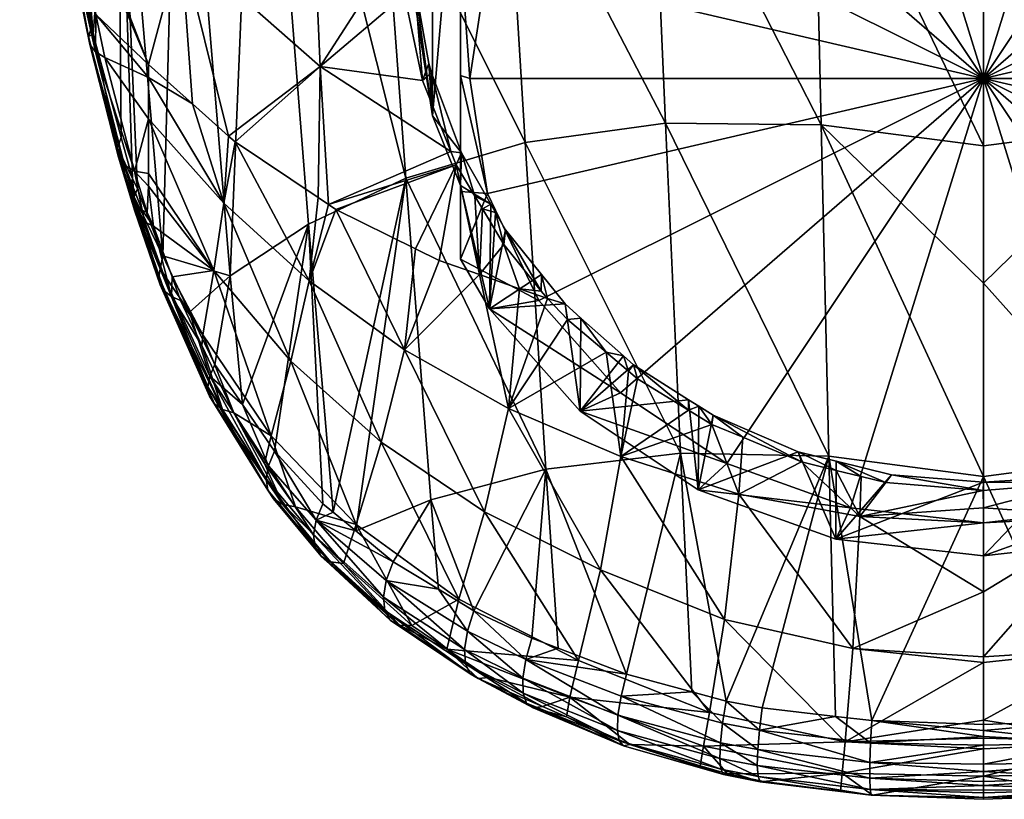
# Model space of a CAD drawing. Extents: x -0.027 to 0.037, y -0.112 to 0.028.
# Tile 1 of 21: x -0.02 to 0, y -0.112 to -0.095. Entities that reach past the tile are written whole.
import ezdxf

# ---------------------------------------------------------------- set-up
doc = ezdxf.new("R2010")
doc.units = 0
doc.layers.add('mesh', color=7, linetype='CONTINUOUS')

msp = doc.modelspace()

# ---------------------------------------------------------------- meshes
at = {"layer": 'mesh'}
mesh = msp.add_polyface(dxfattribs=at)
corners = [(-0.00565, -0.084999, 0.089741), (-0.006054, -0.087145, 0.086471), (-0.00316, -0.086107, 0.085872), (-0.006037, -0.085193, 0.089906), (-0.006248, -0.085297, 0.089996), (-0.00854, -0.088797, 0.087425), (-0.007413, -0.085878, 0.090492), (-0.010447, -0.090949, 0.088668), (-0.010276, -0.088441, 0.092548), (-0.010414, -0.088642, 0.092699), (-0.010062, -0.088126, 0.092314), (-0.009349, -0.087407, 0.091743), (-0.008854, -0.086909, 0.091348), (-0.00852, -0.08667, 0.09115), (-0.011005, -0.08951, 0.093347), (-0.011054, -0.090438, 0.091961), (-0.007691, -0.089878, 0.087249), (-0.005454, -0.088391, 0.086391), (-0.00285, -0.087457, 0.085852), (-0.000054, -0.085753, 0.085668), (-0.000054, -0.087138, 0.085668), (-0.000054, -0.096491, 0.091068), (-0.011102, -0.086122, 0.092074), (-0.00945, -0.087109, 0.091669), (-0.009349, -0.087003, 0.091584), (-0.010395, -0.088102, 0.092461), (-0.010569, -0.08837, 0.092662), (-0.011142, -0.081879, 0.090699), (-0.009236, -0.086884, 0.091489), (-0.007325, -0.083508, 0.119528), (-0.007044, -0.090477, 0.119042), (-0.010505, -0.084069, 0.118213), (-0.003627, -0.090471, 0.119718), (-0.003773, -0.083455, 0.120265), (-0.000054, -0.087428, 0.120196), (-0.010113, -0.090956, 0.117816), (-0.007597, -0.085695, 0.090493), (-0.007733, -0.085766, 0.090553), (-0.011053, -0.089118, 0.093221)]
mesh.append_faces([[corners[k] for k in face] for face in [(0, 1, 2, 2), (3, 1, 0, 0), (4, 1, 3, 3), (4, 5, 1, 1), (6, 5, 4, 4), (7, 8, 9, 9), (7, 10, 8, 8), (7, 11, 10, 10), (7, 12, 11, 11), (5, 12, 7, 7), (5, 13, 12, 12), (6, 13, 5, 5), (14, 15, 9, 9), (16, 1, 5, 5), (17, 1, 16, 16), (17, 2, 1, 1), (18, 2, 17, 17), (18, 19, 2, 2), (20, 19, 18, 18), (21, 18, 17, 17), (21, 20, 18, 18), (22, 23, 24, 24), (22, 25, 23, 23), (22, 26, 25, 25), (27, 24, 28, 28), (29, 30, 31, 31), (29, 32, 30, 30), (33, 34, 32, 32), (35, 31, 30, 30), (36, 6, 4, 4), (37, 6, 36, 36), (37, 13, 6, 6), (28, 13, 37, 37), (28, 12, 13, 13), (24, 12, 28, 28), (24, 11, 12, 12), (23, 11, 24, 24), (25, 11, 23, 23), (25, 10, 11, 11), (26, 10, 25, 25), (26, 8, 10, 10), (26, 9, 8, 8), (38, 9, 26, 26), (38, 14, 9, 9)]])
mesh = msp.add_polyface(dxfattribs=at)
corners = [(0.010338, -0.090949, 0.088668), (0.010191, -0.088446, 0.092555), (0.010126, -0.088341, 0.092478), (0.010312, -0.088638, 0.092697), (0.010946, -0.090438, 0.091961), (0.011079, -0.08986, 0.093597), (0.008431, -0.088797, 0.087425), (0.008403, -0.086677, 0.091154), (0.007508, -0.086004, 0.090598), (0.008961, -0.087097, 0.0915), (0.009248, -0.087403, 0.091741), (0.006149, -0.085284, 0.089985), (0.005946, -0.087145, 0.086471), (0.004062, -0.084495, 0.089303), (0.003051, -0.086107, 0.085872), (0.000147, -0.083936, 0.088818), (-0.000054, -0.085753, 0.085668), (-0.000054, -0.087138, 0.085668), (0.002741, -0.087457, 0.085852), (0.005346, -0.088391, 0.086391), (0.007582, -0.089878, 0.087249), (-0.000054, -0.096491, 0.091068), (0.011033, -0.081879, 0.090699), (0.007601, -0.085752, 0.090541), (0.009117, -0.086876, 0.091482), (0.010993, -0.086122, 0.092074), (0.010269, -0.088082, 0.092445), (0.010461, -0.088377, 0.092666), (0.010005, -0.090956, 0.117816), (0.007217, -0.083508, 0.119528), (0.010396, -0.084069, 0.118213), (0.006935, -0.090477, 0.119042), (0.003518, -0.090471, 0.119718), (0.003664, -0.083455, 0.120265), (-0.000054, -0.087428, 0.120196), (-0.000054, -0.083889, 0.12036), (0.007488, -0.085694, 0.090491), (0.006149, -0.085002, 0.089893), (0.005943, -0.085175, 0.089892), (0.009341, -0.08711, 0.091669)]
mesh.append_faces([[corners[k] for k in face] for face in [(0, 1, 2, 2), (0, 3, 1, 1), (4, 3, 0, 0), (4, 5, 3, 3), (6, 7, 8, 8), (6, 9, 7, 7), (0, 9, 6, 6), (0, 10, 9, 9), (2, 10, 0, 0), (11, 6, 8, 8), (11, 12, 6, 6), (12, 13, 14, 14), (15, 16, 14, 14), (17, 14, 16, 16), (18, 14, 17, 17), (18, 12, 14, 14), (19, 12, 18, 18), (19, 6, 12, 12), (20, 6, 19, 19), (20, 0, 6, 6), (21, 19, 18, 18), (22, 23, 24, 24), (25, 26, 27, 27), (28, 29, 30, 30), (31, 29, 28, 28), (32, 33, 31, 31), (34, 35, 32, 32), (27, 1, 3, 3), (26, 1, 27, 27), (26, 2, 1, 1), (24, 9, 10, 10), (24, 7, 9, 9), (23, 7, 24, 24), (23, 8, 7, 7), (36, 8, 23, 23), (36, 37, 8, 8), (38, 12, 11, 11), (12, 38, 13, 13), (22, 24, 39, 39), (39, 26, 25, 25), (39, 2, 26, 26), (39, 10, 2, 2), (39, 24, 10, 10)]])
mesh = msp.add_polyface(dxfattribs=at)
corners = [(-0.018875, -0.095607, 0.106128), (-0.018777, -0.09556, 0.106577), (-0.018266, -0.097953, 0.107318), (-0.018731, -0.09593, 0.105362), (-0.019368, -0.09202, 0.103277), (-0.019544, -0.091916, 0.103608), (-0.018721, -0.095151, 0.10462), (-0.018535, -0.096051, 0.105006), (-0.018815, -0.095418, 0.106503), (-0.019458, -0.091452, 0.103069), (-0.019627, -0.090374, 0.102674), (-0.01965, -0.091792, 0.10396), (-0.018846, -0.09578, 0.105741), (-0.018121, -0.098315, 0.106503), (-0.018243, -0.098149, 0.106908), (-0.019683, -0.091652, 0.104321), (-0.017618, -0.09647, 0.103817), (-0.016693, -0.097024, 0.10294), (-0.017618, -0.096198, 0.103566), (-0.019515, -0.090562, 0.102525), (-0.016934, -0.093659, 0.100643), (-0.015931, -0.097705, 0.102425), (-0.017619, -0.097346, 0.104625), (-0.017907, -0.098442, 0.106123), (-0.014005, -0.096244, 0.09915), (-0.014178, -0.092241, 0.096837), (-0.017127, -0.089536, 0.0984), (-0.018264, -0.089053, 0.109212), (-0.01819, -0.097738, 0.107711), (-0.015303, -0.086257, 0.114242), (-0.015895, -0.100649, 0.111493), (-0.01698, -0.087619, 0.111824), (-0.014253, -0.099558, 0.113674), (-0.019203, -0.090518, 0.106447), (-0.019641, -0.0915, 0.104676), (-0.020325, -0.087543, 0.102748), (-0.017316, -0.100224, 0.10916), (-0.017949, -0.0986, 0.108114), (-0.017846, -0.098815, 0.108313)]
mesh.append_faces([[corners[k] for k in face] for face in [(0, 1, 2, 2), (3, 4, 5, 5), (3, 6, 4, 4), (7, 6, 3, 3), (0, 8, 1, 1), (5, 9, 10, 10), (4, 9, 5, 5), (11, 3, 5, 5), (12, 3, 11, 11), (12, 13, 3, 3), (14, 13, 12, 12), (15, 12, 11, 11), (0, 12, 15, 15), (0, 14, 12, 12), (2, 14, 0, 0), (16, 17, 18, 18), (9, 19, 10, 10), (20, 17, 21, 21), (20, 18, 17, 17), (6, 16, 18, 18), (7, 16, 6, 6), (7, 22, 16, 16), (23, 22, 7, 7), (24, 20, 21, 21), (25, 26, 20, 20), (18, 4, 6, 6), (18, 9, 4, 4), (20, 9, 18, 18), (20, 19, 9, 9), (26, 19, 20, 20), (27, 28, 1, 1), (29, 30, 31, 31), (32, 30, 29, 29), (33, 1, 8, 8), (33, 27, 1, 1), (0, 34, 8, 8), (15, 34, 0, 0), (35, 34, 15, 15), (31, 36, 27, 27), (30, 36, 31, 31), (27, 37, 28, 28), (27, 38, 37, 37), (36, 38, 27, 27), (34, 33, 8, 8)]])
mesh = msp.add_polyface(dxfattribs=at)
corners = [(-0.012054, -0.094591, 0.094358), (-0.011995, -0.092618, 0.095392), (-0.012015, -0.092805, 0.095503), (-0.011645, -0.091902, 0.092806), (-0.011645, -0.097281, 0.095911), (-0.012018, -0.094474, 0.096427), (-0.011718, -0.096177, 0.097257), (-0.011054, -0.090438, 0.091961), (-0.011054, -0.098745, 0.096756), (-0.015791, -0.097829, 0.102331), (-0.014234, -0.10075, 0.103201), (-0.014048, -0.099001, 0.101342), (-0.013829, -0.099148, 0.101218), (-0.013674, -0.099252, 0.10113), (-0.014005, -0.096244, 0.09915), (-0.012002, -0.100077, 0.100353), (-0.011505, -0.100322, 0.100122), (-0.011148, -0.098309, 0.09831), (-0.011259, -0.098029, 0.098195), (-0.011853, -0.096535, 0.097582), (-0.011988, -0.091206, 0.094683), (-0.014178, -0.092241, 0.096837), (-0.012282, -0.092933, 0.095749), (-0.014303, -0.088017, 0.094893), (-0.012234, -0.094732, 0.096729), (-0.016934, -0.093659, 0.100643), (-0.015303, -0.086257, 0.114242), (-0.012204, -0.098589, 0.115596), (-0.014253, -0.099558, 0.113674), (-0.0127, -0.091812, 0.116117), (-0.010113, -0.090956, 0.117816), (-0.009697, -0.09784, 0.11718), (-0.012016, -0.093618, 0.095953), (-0.011644, -0.090997, 0.094374), (-0.011663, -0.096375, 0.097347), (-0.01103, -0.09806, 0.098055), (-0.012266, -0.093539, 0.09608)]
mesh.append_faces([[corners[k] for k in face] for face in [(0, 1, 2, 2), (3, 1, 0, 0), (4, 5, 6, 6), (0, 5, 4, 4), (4, 3, 0, 0), (4, 7, 3, 3), (8, 7, 4, 4), (9, 10, 11, 11), (10, 12, 11, 11), (10, 13, 12, 12), (14, 11, 12, 12), (14, 9, 11, 11), (15, 16, 17, 17), (17, 13, 15, 15), (17, 12, 13, 13), (18, 12, 17, 17), (18, 14, 12, 12), (19, 14, 18, 18), (20, 21, 22, 22), (20, 23, 21, 21), (19, 24, 14, 14), (21, 25, 14, 14), (26, 27, 28, 28), (26, 29, 27, 27), (30, 31, 29, 29), (22, 2, 1, 1), (19, 5, 24, 24), (19, 6, 5, 5), (0, 2, 32, 32), (3, 33, 1, 1), (4, 6, 34, 34), (0, 32, 5, 5), (4, 34, 35, 35), (21, 36, 22, 22), (14, 36, 21, 21), (14, 24, 36, 36), (22, 33, 20, 20), (22, 1, 33, 33), (36, 2, 22, 22), (36, 32, 2, 2), (24, 32, 36, 36), (24, 5, 32, 32), (34, 19, 18, 18), (34, 6, 19, 19)]])
mesh = msp.add_polyface(dxfattribs=at)
corners = [(0.010338, -0.090949, 0.088668), (0.010946, -0.091992, 0.08927), (0.010946, -0.090438, 0.091961), (0.010946, -0.098745, 0.096756), (0.010306, -0.099135, 0.098452), (0.010774, -0.098362, 0.098172), (0.010946, -0.100298, 0.094065), (0.011466, -0.096668, 0.097477), (0.010746, -0.096491, 0.091068), (0.010946, -0.096434, 0.091168), (0.010378, -0.094071, 0.08967), (0.010946, -0.098874, 0.092835), (0.010378, -0.098912, 0.092465), (0.009299, -0.091815, 0.088368), (0.007582, -0.089878, 0.087249), (0.010946, -0.093769, 0.089888), (-0.000054, -0.096491, 0.091068), (0.009299, -0.101168, 0.093768), (0.005346, -0.088391, 0.086391), (0.002741, -0.087457, 0.085852), (-0.000054, -0.087138, 0.085668), (0.011537, -0.097281, 0.095911), (0.011854, -0.100013, 0.100393), (0.011043, -0.098302, 0.098307), (0.010642, -0.098969, 0.098547), (-0.000054, -0.100798, 0.118634), (-0.000054, -0.097912, 0.118971), (0.003362, -0.097469, 0.118925), (-0.000054, -0.087428, 0.120196), (0.006636, -0.097437, 0.118313), (0.006318, -0.104379, 0.117324), (0.009588, -0.09784, 0.11718), (0.009148, -0.104712, 0.116289), (0.003518, -0.090471, 0.119718), (0.006935, -0.090477, 0.119042), (0.010005, -0.090956, 0.117816), (0.012095, -0.098589, 0.115596), (0.010478, -0.099244, 0.098645), (0.010193, -0.09932, 0.098519), (0.009827, -0.099924, 0.098738), (0.011152, -0.098028, 0.098195)]
mesh.append_faces([[corners[k] for k in face] for face in [(0, 1, 2, 2), (3, 4, 5, 5), (3, 6, 4, 4), (7, 3, 5, 5), (8, 9, 10, 10), (8, 11, 9, 9), (12, 11, 8, 8), (12, 6, 11, 11), (13, 0, 14, 14), (13, 1, 0, 0), (10, 1, 13, 13), (10, 15, 1, 1), (9, 15, 10, 10), (16, 17, 12, 12), (16, 10, 13, 13), (16, 8, 10, 10), (12, 8, 16, 16), (16, 14, 18, 18), (13, 14, 16, 16), (19, 20, 16, 16), (21, 2, 3, 3), (2, 1, 15, 15), (11, 6, 3, 3), (2, 11, 3, 3), (2, 9, 11, 11), (15, 9, 2, 2), (22, 23, 24, 24), (25, 26, 27, 27), (28, 27, 26, 26), (29, 30, 27, 27), (31, 32, 29, 29), (33, 27, 28, 28), (33, 29, 27, 27), (34, 29, 33, 33), (34, 31, 29, 29), (35, 31, 34, 34), (35, 36, 31, 31), (37, 38, 39, 39), (24, 38, 37, 37), (24, 4, 38, 38), (23, 4, 24, 24), (23, 5, 4, 4), (40, 5, 23, 23)]])
mesh = msp.add_polyface(dxfattribs=at)
corners = [(-0.010414, -0.088642, 0.092699), (-0.011054, -0.091992, 0.08927), (-0.010447, -0.090949, 0.088668), (-0.011054, -0.090438, 0.091961), (-0.011005, -0.08951, 0.093347), (-0.011645, -0.091902, 0.092806), (-0.011054, -0.098745, 0.096756), (-0.01103, -0.09806, 0.098055), (-0.010416, -0.099137, 0.098453), (-0.011645, -0.097281, 0.095911), (-0.010854, -0.096491, 0.091068), (-0.011054, -0.096434, 0.091168), (-0.010486, -0.098912, 0.092465), (-0.011054, -0.093769, 0.089888), (-0.010486, -0.094071, 0.08967), (-0.009407, -0.091815, 0.088368), (-0.00854, -0.088797, 0.087425), (-0.007691, -0.089878, 0.087249), (-0.011054, -0.098874, 0.092835), (-0.011054, -0.100298, 0.094065), (-0.000054, -0.096491, 0.091068), (-0.005454, -0.088391, 0.086391), (-0.009407, -0.101168, 0.093768), (-0.007691, -0.103105, 0.094886), (-0.011148, -0.098309, 0.09831), (-0.010656, -0.100621, 0.099808), (-0.010751, -0.098971, 0.098547), (-0.010592, -0.099236, 0.098642), (-0.007044, -0.090477, 0.119042), (-0.003627, -0.090471, 0.119718), (-0.003471, -0.097469, 0.118925), (-0.000054, -0.097912, 0.118971), (-0.000054, -0.100798, 0.118634), (-0.000054, -0.087428, 0.120196), (-0.012204, -0.098589, 0.115596), (-0.0127, -0.091812, 0.116117), (-0.009697, -0.09784, 0.11718), (-0.006744, -0.097437, 0.118313), (-0.010113, -0.090956, 0.117816), (-0.006427, -0.104379, 0.117324), (-0.010316, -0.099312, 0.098518), (-0.011259, -0.098029, 0.098195), (-0.011663, -0.096375, 0.097347)]
mesh.append_faces([[corners[k] for k in face] for face in [(0, 1, 2, 2), (0, 3, 1, 1), (4, 5, 3, 3), (6, 7, 8, 8), (9, 7, 6, 6), (10, 11, 12, 12), (10, 13, 11, 11), (14, 13, 10, 10), (14, 1, 13, 13), (15, 1, 14, 14), (15, 2, 1, 1), (15, 16, 2, 2), (17, 16, 15, 15), (12, 18, 19, 19), (11, 18, 12, 12), (20, 15, 14, 14), (20, 17, 15, 15), (21, 17, 20, 20), (20, 12, 22, 22), (20, 10, 12, 12), (14, 10, 20, 20), (22, 23, 20, 20), (3, 13, 1, 1), (3, 11, 13, 13), (6, 11, 3, 3), (6, 18, 11, 11), (19, 18, 6, 6), (24, 25, 26, 26), (25, 27, 26, 26), (28, 29, 30, 30), (30, 31, 32, 32), (29, 31, 30, 30), (29, 33, 31, 31), (34, 35, 36, 36), (37, 36, 38, 38), (37, 39, 36, 36), (37, 28, 30, 30), (38, 28, 37, 37), (8, 27, 40, 40), (8, 26, 27, 27), (7, 26, 8, 8), (7, 24, 26, 26), (41, 24, 7, 7), (42, 41, 7, 7)]])
mesh = msp.add_polyface(dxfattribs=at)
corners = [(-0.018266, -0.097953, 0.107318), (-0.018777, -0.09556, 0.106577), (-0.01819, -0.097738, 0.107711), (-0.017907, -0.098442, 0.106123), (-0.018731, -0.09593, 0.105362), (-0.018121, -0.098315, 0.106503), (-0.018535, -0.096051, 0.105006), (-0.017983, -0.099033, 0.107292), (-0.018243, -0.098149, 0.106908), (-0.018009, -0.098879, 0.107607), (-0.017937, -0.099141, 0.107752), (-0.017905, -0.099285, 0.107459), (-0.017917, -0.098983, 0.10804), (-0.0174, -0.100672, 0.108619), (-0.017512, -0.099602, 0.106623), (-0.016242, -0.100534, 0.105645), (-0.017619, -0.098758, 0.105928), (-0.015791, -0.097829, 0.102331), (-0.01603, -0.099117, 0.103853), (-0.014234, -0.10075, 0.103201), (-0.015931, -0.097705, 0.102425), (-0.016693, -0.097024, 0.10294), (-0.017618, -0.09647, 0.103817), (-0.017619, -0.097346, 0.104625), (-0.017619, -0.098493, 0.105683), (-0.014005, -0.096244, 0.09915), (-0.017949, -0.0986, 0.108114), (-0.017988, -0.098727, 0.107891), (-0.018018, -0.098826, 0.107716), (-0.017898, -0.099142, 0.107029), (-0.017752, -0.099263, 0.106705), (-0.017645, -0.099314, 0.106543), (-0.01769, -0.099519, 0.106887), (-0.017846, -0.098815, 0.108313), (-0.017316, -0.100224, 0.10916), (-0.017822, -0.099413, 0.107168)]
mesh.append_faces([[corners[k] for k in face] for face in [(0, 1, 2, 2), (3, 4, 5, 5), (6, 4, 3, 3), (0, 7, 8, 8), (9, 7, 0, 0), (10, 7, 9, 9), (10, 11, 7, 7), (12, 13, 10, 10), (14, 15, 16, 16), (17, 18, 19, 19), (20, 18, 17, 17), (20, 21, 18, 18), (22, 18, 21, 21), (23, 18, 22, 22), (23, 15, 18, 18), (24, 15, 23, 23), (24, 16, 15, 15), (3, 24, 23, 23), (16, 24, 3, 3), (25, 20, 17, 17), (26, 27, 0, 0), (0, 28, 9, 9), (27, 28, 0, 0), (5, 29, 30, 30), (30, 31, 3, 3), (0, 2, 26, 26), (3, 5, 30, 30), (8, 29, 5, 5), (7, 29, 8, 8), (32, 30, 29, 29), (30, 14, 31, 31), (29, 7, 11, 11), (10, 9, 28, 28), (12, 27, 26, 26), (12, 28, 27, 27), (32, 14, 30, 30), (33, 12, 26, 26), (34, 12, 33, 33), (35, 32, 29, 29), (11, 35, 29, 29), (12, 10, 28, 28), (14, 16, 31, 31), (3, 31, 16, 16)]])
mesh = msp.add_polyface(dxfattribs=at)
corners = [(-0.006054, -0.105145, 0.096864), (-0.003955, -0.104347, 0.100158), (-0.00316, -0.106183, 0.097463), (-0.005741, -0.103579, 0.099926), (-0.000054, -0.105845, 0.096468), (-0.000054, -0.106537, 0.097668), (-0.00285, -0.105526, 0.096284), (-0.005454, -0.104591, 0.095744), (-0.000054, -0.096491, 0.091068), (-0.007691, -0.103105, 0.094886), (-0.002804, -0.108485, 0.105477), (-0.000054, -0.10866, 0.105445), (-0.000054, -0.107292, 0.103217), (-0.002656, -0.105708, 0.101395), (-0.002109, -0.104994, 0.100494), (-0.002624, -0.104868, 0.100457), (-0.000054, -0.105839, 0.101355), (-0.000054, -0.105525, 0.100953), (-0.003881, -0.10456, 0.100366), (-0.005202, -0.105237, 0.101565), (-0.003156, -0.104738, 0.100418), (-0.005116, -0.104043, 0.100213), (-0.005499, -0.107873, 0.105574), (-0.000054, -0.10878, 0.105641), (-0.003306, -0.10444, 0.117871), (-0.003169, -0.109914, 0.116816), (-0.004706, -0.109734, 0.116668), (-0.002404, -0.110003, 0.116891), (-0.003471, -0.097469, 0.118925), (-0.000054, -0.100798, 0.118634), (-0.000054, -0.10487, 0.1179), (-0.005465, -0.109592, 0.116554), (-0.006427, -0.104379, 0.117324), (-0.006744, -0.097437, 0.118313), (-0.00315, -0.104546, 0.100218), (-0.001986, -0.104834, 0.100305), (-0.000054, -0.104985, 0.100356), (-0.000058, -0.105163, 0.100548)]
mesh.append_faces([[corners[k] for k in face] for face in [(0, 1, 2, 2), (0, 3, 1, 1), (4, 2, 5, 5), (6, 2, 4, 4), (6, 0, 2, 2), (7, 0, 6, 6), (6, 4, 8, 8), (8, 7, 6, 6), (8, 9, 7, 7), (10, 11, 12, 12), (13, 14, 15, 15), (16, 17, 13, 13), (13, 18, 19, 19), (13, 20, 18, 18), (15, 20, 13, 13), (18, 21, 19, 19), (10, 19, 22, 22), (10, 13, 19, 19), (12, 13, 10, 10), (12, 16, 13, 13), (23, 11, 10, 10), (24, 25, 26, 26), (24, 27, 25, 25), (28, 29, 30, 30), (24, 31, 32, 32), (26, 31, 24, 24), (24, 30, 27, 27), (24, 28, 30, 30), (33, 28, 24, 24), (18, 3, 21, 21), (18, 1, 3, 3), (20, 1, 18, 18), (2, 34, 35, 35), (2, 1, 34, 34), (2, 36, 5, 5), (35, 36, 2, 2), (13, 37, 14, 14), (13, 17, 37, 37), (34, 20, 15, 15), (20, 34, 1, 1), (14, 34, 15, 15), (14, 35, 34, 34), (37, 35, 14, 14), (37, 36, 35, 35)]])
mesh = msp.add_polyface(dxfattribs=at)
corners = [(0.003051, -0.106183, 0.097463), (0.003404, -0.104488, 0.1002), (0.005391, -0.103703, 0.099964), (0.007485, -0.102335, 0.099526), (0.008419, -0.101541, 0.099266), (0.008431, -0.103494, 0.09591), (0.007045, -0.102709, 0.099648), (0.00614, -0.103253, 0.099821), (0.005946, -0.105145, 0.096864), (0.005928, -0.10338, 0.099862), (0.008598, -0.101389, 0.099216), (0.009241, -0.100623, 0.098966), (0.007582, -0.103105, 0.094886), (0.009299, -0.101168, 0.093768), (0.005346, -0.104591, 0.095744), (-0.000054, -0.096491, 0.091068), (0.002741, -0.105526, 0.096284), (-0.000054, -0.105845, 0.096468), (0.005093, -0.105237, 0.101565), (0.005008, -0.104044, 0.100213), (0.003798, -0.104553, 0.100363), (0.007571, -0.104446, 0.101847), (0.005665, -0.103767, 0.100131), (0.00614, -0.103471, 0.100037), (0.003197, -0.10444, 0.117871), (-0.000054, -0.10487, 0.1179), (-0.000054, -0.100798, 0.118634), (0.003362, -0.097469, 0.118925), (0.006318, -0.104379, 0.117324), (0.006636, -0.097437, 0.118313), (0.009148, -0.104712, 0.116289), (0.007861, -0.10226, 0.09965), (0.009118, -0.101125, 0.099281), (0.009242, -0.100972, 0.099231), (0.007409, -0.102668, 0.099783), (0.009937, -0.103437, 0.10221), (0.003046, -0.104563, 0.100223), (0.003041, -0.104738, 0.100419), (0.002515, -0.104867, 0.100457), (0.001515, -0.104886, 0.100322)]
mesh.append_faces([[corners[k] for k in face] for face in [(0, 1, 2, 2), (3, 4, 5, 5), (5, 6, 3, 3), (5, 7, 6, 6), (8, 7, 5, 5), (8, 9, 7, 7), (2, 9, 8, 8), (5, 10, 11, 11), (4, 10, 5, 5), (12, 5, 13, 13), (12, 8, 5, 5), (14, 8, 12, 12), (15, 16, 14, 14), (15, 17, 16, 16), (15, 12, 13, 13), (14, 12, 15, 15), (18, 19, 20, 20), (21, 22, 19, 19), (23, 22, 21, 21), (24, 25, 26, 26), (27, 24, 26, 26), (27, 28, 24, 24), (29, 30, 28, 28), (2, 22, 23, 23), (2, 19, 22, 22), (1, 19, 2, 2), (1, 20, 19, 19), (23, 9, 2, 2), (23, 7, 9, 9), (31, 3, 6, 6), (31, 4, 3, 3), (32, 4, 31, 31), (32, 10, 4, 4), (33, 11, 10, 10), (34, 35, 31, 31), (34, 21, 35, 35), (34, 23, 21, 21), (36, 20, 1, 1), (36, 37, 20, 20), (36, 38, 37, 37), (39, 38, 36, 36), (34, 7, 23, 23), (34, 6, 7, 7), (34, 31, 6, 6)]])
mesh = msp.add_polyface(dxfattribs=at)
corners = [(-0.00854, -0.103494, 0.09591), (-0.00852, -0.101533, 0.099264), (-0.007627, -0.102329, 0.099524), (-0.008854, -0.101236, 0.099167), (-0.006255, -0.103253, 0.099821), (-0.006041, -0.103389, 0.099865), (-0.006054, -0.105145, 0.096864), (-0.007414, -0.102518, 0.099585), (-0.005741, -0.103579, 0.099926), (-0.005454, -0.104591, 0.095744), (-0.007691, -0.103105, 0.094886), (-0.010447, -0.101341, 0.094668), (-0.009407, -0.101168, 0.093768), (-0.010046, -0.103437, 0.10221), (-0.007991, -0.102254, 0.099647), (-0.008806, -0.101566, 0.099421), (-0.00768, -0.104446, 0.101847), (-0.007519, -0.102653, 0.099777), (-0.007328, -0.102814, 0.09983), (-0.006255, -0.103472, 0.100038), (-0.005768, -0.10377, 0.100132), (-0.005202, -0.105237, 0.101565), (-0.005116, -0.104043, 0.100213), (-0.008108, -0.106834, 0.105681), (-0.005499, -0.107873, 0.105574), (-0.005818, -0.109831, 0.109996), (-0.008571, -0.108738, 0.109868), (-0.006427, -0.104379, 0.117324), (-0.006185, -0.109399, 0.116403), (-0.007563, -0.109029, 0.116114), (-0.005465, -0.109592, 0.116554), (-0.009257, -0.104712, 0.116289), (-0.009001, -0.10848, 0.115654), (-0.009697, -0.09784, 0.11718), (-0.003306, -0.10444, 0.117871), (-0.006744, -0.097437, 0.118313), (-0.009227, -0.101125, 0.099281), (-0.009353, -0.100616, 0.098963)]
mesh.append_faces([[corners[k] for k in face] for face in [(0, 1, 2, 2), (0, 3, 1, 1), (4, 5, 6, 6), (0, 4, 6, 6), (0, 7, 4, 4), (2, 7, 0, 0), (5, 8, 6, 6), (9, 0, 6, 6), (10, 0, 9, 9), (10, 11, 0, 0), (12, 11, 10, 10), (13, 14, 15, 15), (16, 14, 13, 13), (16, 17, 14, 14), (18, 17, 16, 16), (16, 19, 18, 18), (16, 20, 19, 19), (21, 20, 16, 16), (21, 22, 20, 20), (23, 16, 13, 13), (24, 16, 23, 23), (24, 21, 16, 16), (25, 23, 26, 26), (25, 24, 23, 23), (27, 28, 29, 29), (27, 30, 28, 28), (31, 29, 32, 32), (31, 27, 29, 29), (31, 33, 27, 27), (34, 27, 35, 35), (7, 18, 19, 19), (7, 17, 18, 18), (2, 17, 7, 7), (2, 14, 17, 17), (1, 14, 2, 2), (1, 15, 14, 14), (3, 15, 1, 1), (3, 36, 15, 15), (37, 36, 3, 3), (19, 4, 7, 7), (19, 5, 4, 4), (20, 5, 19, 19), (20, 8, 5, 5), (22, 8, 20, 20)]])
mesh = msp.add_polyface(dxfattribs=at)
corners = [(-0.010447, -0.101341, 0.094668), (-0.011054, -0.100298, 0.094065), (-0.011054, -0.098745, 0.096756), (-0.010316, -0.099312, 0.098518), (-0.010109, -0.099675, 0.098653), (-0.010416, -0.099137, 0.098453), (-0.008854, -0.101236, 0.099167), (-0.00854, -0.103494, 0.09591), (-0.009353, -0.100616, 0.098963), (-0.009407, -0.101168, 0.093768), (-0.010486, -0.098912, 0.092465), (-0.01479, -0.105455, 0.110229), (-0.015824, -0.103528, 0.108668), (-0.016057, -0.103455, 0.108985), (-0.016328, -0.102755, 0.110353), (-0.015638, -0.103356, 0.111283), (-0.015095, -0.10464, 0.111721), (-0.009227, -0.101125, 0.099281), (-0.009812, -0.100919, 0.099497), (-0.010046, -0.103437, 0.10221), (-0.010656, -0.100621, 0.099808), (-0.012234, -0.102202, 0.102656), (-0.011505, -0.100322, 0.100122), (-0.015173, -0.104597, 0.109292), (-0.015036, -0.104012, 0.10827), (-0.008806, -0.101566, 0.099421), (-0.013674, -0.099252, 0.10113), (-0.014234, -0.10075, 0.103201), (-0.012002, -0.100077, 0.100353), (-0.014619, -0.102444, 0.105655), (-0.01603, -0.099117, 0.103853), (-0.012721, -0.104148, 0.105695), (-0.010547, -0.105611, 0.105717), (-0.016242, -0.100534, 0.105645), (-0.013248, -0.105875, 0.108956), (-0.011148, -0.098309, 0.09831), (-0.010141, -0.099989, 0.098912), (-0.010592, -0.099236, 0.098642), (-0.009355, -0.100966, 0.099229), (-0.014253, -0.099558, 0.113674), (-0.013948, -0.10544, 0.112929), (-0.014965, -0.104336, 0.112019), (-0.012204, -0.098589, 0.115596), (-0.013256, -0.106012, 0.113431), (-0.013729, -0.105621, 0.113088), (-0.01168, -0.105359, 0.114827), (-0.009257, -0.104712, 0.116289), (-0.009697, -0.09784, 0.11718), (-0.015895, -0.100649, 0.111493)]
mesh.append_faces([[corners[k] for k in face] for face in [(0, 1, 2, 2), (0, 3, 4, 4), (0, 5, 3, 3), (2, 5, 0, 0), (0, 6, 7, 7), (0, 8, 6, 6), (4, 8, 0, 0), (9, 1, 0, 0), (10, 1, 9, 9), (11, 12, 13, 13), (14, 15, 16, 16), (17, 18, 19, 19), (20, 19, 18, 18), (20, 21, 19, 19), (22, 21, 20, 20), (23, 24, 12, 12), (19, 25, 17, 17), (21, 26, 27, 27), (21, 28, 26, 26), (22, 28, 21, 21), (29, 27, 30, 30), (31, 27, 29, 29), (31, 21, 27, 27), (32, 19, 21, 21), (24, 29, 33, 33), (34, 31, 29, 29), (35, 22, 20, 20), (20, 36, 37, 37), (18, 36, 20, 20), (18, 38, 36, 36), (17, 38, 18, 18), (39, 40, 41, 41), (42, 43, 44, 44), (42, 45, 43, 43), (46, 45, 42, 42), (39, 42, 44, 44), (42, 47, 46, 46), (39, 15, 48, 48), (41, 15, 39, 39), (8, 38, 17, 17), (4, 38, 8, 8), (4, 36, 38, 38), (3, 36, 4, 4), (3, 37, 36, 36)]])
mesh = msp.add_polyface(dxfattribs=at)
corners = [(-0.017134, -0.101081, 0.107691), (-0.017512, -0.099602, 0.106623), (-0.01769, -0.099519, 0.106887), (-0.017121, -0.100665, 0.107158), (-0.017372, -0.100495, 0.108923), (-0.016752, -0.101407, 0.109929), (-0.016328, -0.102755, 0.110353), (-0.016939, -0.101162, 0.107408), (-0.016492, -0.102111, 0.107913), (-0.016057, -0.103455, 0.108985), (-0.015824, -0.103528, 0.108668), (-0.016217, -0.102514, 0.110652), (-0.015638, -0.103356, 0.111283), (-0.017822, -0.099413, 0.107168), (-0.017279, -0.10097, 0.107993), (-0.01623, -0.103336, 0.109326), (-0.01479, -0.105455, 0.110229), (-0.017905, -0.099285, 0.107459), (-0.017369, -0.100832, 0.108306), (-0.016335, -0.103175, 0.109676), (-0.014987, -0.105335, 0.11061), (-0.017937, -0.099141, 0.107752), (-0.0174, -0.100672, 0.108619), (-0.016368, -0.102979, 0.110024), (-0.015107, -0.105152, 0.110999), (-0.015144, -0.104917, 0.111375), (-0.017917, -0.098983, 0.10804), (-0.015095, -0.10464, 0.111721), (-0.016242, -0.100534, 0.105645), (-0.016472, -0.101889, 0.107539), (-0.015036, -0.104012, 0.10827), (-0.014619, -0.102444, 0.105655), (-0.01603, -0.099117, 0.103853), (-0.015895, -0.100649, 0.111493), (-0.017316, -0.100224, 0.10916)]
mesh.append_faces([[corners[k] for k in face] for face in [(0, 1, 2, 2), (0, 3, 1, 1), (4, 5, 6, 6), (0, 7, 3, 3), (0, 8, 7, 7), (9, 8, 0, 0), (9, 10, 8, 8), (6, 11, 12, 12), (5, 11, 6, 6), (13, 0, 2, 2), (14, 0, 13, 13), (14, 9, 0, 0), (15, 9, 14, 14), (15, 16, 9, 9), (17, 14, 13, 13), (18, 14, 17, 17), (18, 15, 14, 14), (19, 15, 18, 18), (19, 20, 15, 15), (21, 18, 17, 17), (22, 18, 21, 21), (22, 19, 18, 18), (23, 19, 22, 22), (23, 24, 19, 19), (25, 24, 23, 23), (4, 22, 26, 26), (4, 23, 22, 22), (6, 23, 4, 4), (6, 25, 23, 23), (27, 25, 6, 6), (3, 28, 1, 1), (7, 8, 29, 29), (10, 29, 8, 8), (10, 30, 29, 29), (31, 32, 28, 28), (29, 3, 7, 7), (29, 28, 3, 3), (30, 28, 29, 29), (33, 12, 11, 11), (11, 5, 33, 33), (34, 4, 26, 26), (4, 34, 5, 5), (33, 5, 34, 34)]])
mesh = msp.add_polyface(dxfattribs=at)
corners = [(-0.01479, -0.105455, 0.110229), (-0.015173, -0.104597, 0.109292), (-0.015824, -0.103528, 0.108668), (-0.015095, -0.10464, 0.111721), (-0.014965, -0.104336, 0.112019), (-0.014088, -0.105784, 0.11264), (-0.015638, -0.103356, 0.111283), (-0.014526, -0.105508, 0.109875), (-0.013729, -0.105621, 0.113088), (-0.013256, -0.106012, 0.113431), (-0.013948, -0.10544, 0.112929), (-0.012472, -0.106661, 0.114001), (-0.012615, -0.107054, 0.113732), (-0.011518, -0.107239, 0.114533), (-0.014987, -0.105335, 0.11061), (-0.01623, -0.103336, 0.109326), (-0.013785, -0.106662, 0.111076), (-0.013987, -0.106546, 0.111486), (-0.012338, -0.107998, 0.112091), (-0.012531, -0.107891, 0.112536), (-0.015107, -0.105152, 0.110999), (-0.016335, -0.103175, 0.109676), (-0.014108, -0.106353, 0.111898), (-0.012646, -0.107689, 0.112976), (-0.010853, -0.10902, 0.113488), (-0.015144, -0.104917, 0.111375), (-0.014142, -0.106094, 0.11229), (-0.012674, -0.107404, 0.113383), (-0.01095, -0.108812, 0.11395), (-0.010969, -0.108507, 0.114364), (-0.015036, -0.104012, 0.10827), (-0.013248, -0.105875, 0.108956), (-0.014619, -0.102444, 0.105655), (-0.011088, -0.107449, 0.109511), (-0.012721, -0.104148, 0.105695), (-0.01168, -0.105359, 0.114827), (-0.014253, -0.099558, 0.113674), (-0.013515, -0.106695, 0.110693), (-0.012078, -0.108003, 0.111667)]
mesh.append_faces([[corners[k] for k in face] for face in [(0, 1, 2, 2), (3, 4, 5, 5), (3, 6, 4, 4), (0, 7, 1, 1), (5, 8, 9, 9), (5, 10, 8, 8), (4, 10, 5, 5), (11, 5, 9, 9), (11, 12, 5, 5), (13, 12, 11, 11), (14, 0, 15, 15), (14, 16, 0, 0), (17, 16, 14, 14), (17, 18, 16, 16), (19, 18, 17, 17), (20, 14, 21, 21), (20, 17, 14, 14), (22, 17, 20, 20), (22, 19, 17, 17), (23, 19, 22, 22), (23, 24, 19, 19), (25, 22, 20, 20), (26, 22, 25, 25), (26, 23, 22, 22), (27, 23, 26, 26), (27, 28, 23, 23), (3, 26, 25, 25), (5, 26, 3, 3), (5, 27, 26, 26), (12, 27, 5, 5), (12, 29, 27, 27), (7, 30, 1, 1), (7, 31, 30, 30), (31, 32, 30, 30), (33, 34, 31, 31), (35, 11, 9, 9), (36, 8, 10, 10), (0, 37, 7, 7), (16, 37, 0, 0), (18, 37, 16, 16), (18, 38, 37, 37), (37, 31, 7, 7), (31, 37, 38, 38)]])
mesh = msp.add_polyface(dxfattribs=at)
corners = [(-0.012338, -0.107998, 0.112091), (-0.01134, -0.108501, 0.112068), (-0.012078, -0.108003, 0.111667), (-0.010684, -0.109118, 0.113011), (-0.011518, -0.107239, 0.114533), (-0.010909, -0.108124, 0.114705), (-0.012615, -0.107054, 0.113732), (-0.010774, -0.107691, 0.114949), (-0.009681, -0.108718, 0.115251), (-0.009552, -0.108269, 0.115478), (-0.010456, -0.109098, 0.112549), (-0.009329, -0.109704, 0.113064), (-0.009523, -0.109732, 0.113544), (-0.008823, -0.109925, 0.113251), (-0.012531, -0.107891, 0.112536), (-0.010853, -0.10902, 0.113488), (-0.009663, -0.109637, 0.114036), (-0.007625, -0.110531, 0.114239), (-0.01095, -0.108812, 0.11395), (-0.012646, -0.107689, 0.112976), (-0.009739, -0.109426, 0.114504), (-0.007715, -0.110431, 0.114735), (-0.010969, -0.108507, 0.114364), (-0.012674, -0.107404, 0.113383), (-0.009745, -0.109113, 0.114918), (-0.007755, -0.110213, 0.115199), (-0.007742, -0.109892, 0.115601), (-0.009001, -0.10848, 0.115654), (-0.008752, -0.109511, 0.111965), (-0.010547, -0.105611, 0.105717), (-0.012234, -0.102202, 0.102656), (-0.012721, -0.104148, 0.105695), (-0.008108, -0.106834, 0.105681), (-0.010046, -0.103437, 0.10221), (-0.008571, -0.108738, 0.109868), (-0.011088, -0.107449, 0.109511), (-0.013248, -0.105875, 0.108956), (-0.009257, -0.104712, 0.116289), (-0.01168, -0.105359, 0.114827), (-0.012472, -0.106661, 0.114001)]
mesh.append_faces([[corners[k] for k in face] for face in [(0, 1, 2, 2), (3, 1, 0, 0), (4, 5, 6, 6), (7, 5, 4, 4), (7, 8, 5, 5), (9, 8, 7, 7), (3, 10, 1, 1), (3, 11, 10, 10), (12, 11, 3, 3), (12, 13, 11, 11), (14, 3, 0, 0), (15, 3, 14, 14), (15, 12, 3, 3), (16, 12, 15, 15), (16, 17, 12, 12), (18, 15, 19, 19), (18, 16, 15, 15), (20, 16, 18, 18), (20, 21, 16, 16), (22, 18, 23, 23), (22, 20, 18, 18), (24, 20, 22, 22), (24, 25, 20, 20), (5, 22, 6, 6), (5, 24, 22, 22), (8, 24, 5, 5), (8, 26, 24, 24), (9, 27, 8, 8), (28, 1, 10, 10), (11, 28, 10, 10), (29, 30, 31, 31), (32, 33, 29, 29), (34, 1, 28, 28), (35, 1, 34, 34), (35, 2, 1, 1), (36, 2, 35, 35), (35, 29, 31, 31), (34, 29, 35, 35), (34, 32, 29, 29), (37, 27, 9, 9), (38, 4, 39, 39), (7, 4, 38, 38), (37, 7, 38, 38), (9, 7, 37, 37)]])
mesh = msp.add_polyface(dxfattribs=at)
corners = [(0.003051, -0.106183, 0.097463), (0.005391, -0.103703, 0.099964), (0.005946, -0.105145, 0.096864), (-0.000054, -0.106537, 0.097668), (0.001515, -0.104886, 0.100322), (0.005346, -0.104591, 0.095744), (0.002741, -0.105526, 0.096284), (-0.000054, -0.105845, 0.096468), (0.007568, -0.109488, 0.115912), (0.008892, -0.10848, 0.115654), (0.009572, -0.108718, 0.115251), (0.007454, -0.109029, 0.116114), (0.007571, -0.104446, 0.101847), (0.005008, -0.104044, 0.100213), (0.005093, -0.105237, 0.101565), (0.003041, -0.104738, 0.100419), (0.003798, -0.104553, 0.100363), (0.002548, -0.105708, 0.101395), (0.002515, -0.104867, 0.100457), (-0.000054, -0.105525, 0.100953), (-0.000054, -0.105839, 0.101355), (0.001994, -0.104995, 0.100495), (0.007999, -0.106834, 0.105681), (0.005391, -0.107873, 0.105574), (0.002695, -0.108485, 0.105477), (-0.000054, -0.10878, 0.105641), (-0.000054, -0.109997, 0.108237), (-0.000054, -0.10866, 0.105445), (-0.000054, -0.107292, 0.103217), (0.008462, -0.108738, 0.109868), (0.00571, -0.109831, 0.109996), (0.009148, -0.104712, 0.116289), (0.006318, -0.104379, 0.117324), (0.003197, -0.10444, 0.117871), (0.004597, -0.109734, 0.116668), (0.003061, -0.109914, 0.116816), (0.005357, -0.109592, 0.116554), (0.006077, -0.109399, 0.116403), (0.002296, -0.110003, 0.116891), (-0.000054, -0.10487, 0.1179), (-0.000054, -0.110083, 0.11696), (0.003046, -0.104563, 0.100223), (0.003404, -0.104488, 0.1002), (-0.000054, -0.104985, 0.100356), (-0.000058, -0.105163, 0.100548)]
mesh.append_faces([[corners[k] for k in face] for face in [(0, 1, 2, 2), (3, 4, 0, 0), (5, 0, 2, 2), (6, 0, 5, 5), (6, 3, 0, 0), (7, 3, 6, 6), (8, 9, 10, 10), (11, 9, 8, 8), (12, 13, 14, 14), (15, 14, 16, 16), (15, 17, 14, 14), (18, 17, 15, 15), (19, 20, 17, 17), (21, 17, 18, 18), (21, 19, 17, 17), (14, 22, 12, 12), (14, 23, 22, 22), (17, 23, 14, 14), (17, 24, 23, 23), (24, 25, 26, 26), (24, 27, 25, 25), (17, 27, 24, 24), (17, 28, 27, 27), (20, 28, 17, 17), (23, 29, 22, 22), (23, 30, 29, 29), (24, 30, 23, 23), (31, 11, 32, 32), (31, 9, 11, 11), (33, 34, 35, 35), (33, 36, 34, 34), (32, 36, 33, 33), (32, 37, 36, 36), (11, 37, 32, 32), (38, 33, 35, 35), (38, 39, 33, 33), (40, 39, 38, 38), (4, 21, 18, 18), (41, 42, 0, 0), (0, 4, 41, 41), (3, 43, 4, 4), (44, 19, 21, 21), (43, 21, 4, 4), (43, 44, 21, 21)]])
mesh = msp.add_polyface(dxfattribs=at)
corners = [(-0.004767, -0.110201, 0.116495), (-0.004706, -0.109734, 0.116668), (-0.003169, -0.109914, 0.116816), (-0.002404, -0.110003, 0.116891), (-0.000054, -0.110083, 0.11696), (-0.000054, -0.110211, 0.116928), (-0.000054, -0.110335, 0.116889), (-0.002429, -0.11047, 0.116729), (-0.000054, -0.111072, 0.116431), (-0.002444, -0.110883, 0.116457), (-0.000054, -0.110922, 0.116564), (-0.002447, -0.111217, 0.116093), (-0.000054, -0.111287, 0.116164), (-0.000054, -0.111369, 0.116062), (-0.002438, -0.111452, 0.115658), (-0.000054, -0.111466, 0.115887), (-0.000054, -0.111624, 0.115441), (-0.002418, -0.111574, 0.115179), (-0.000054, -0.11152, 0.115735), (-0.003064, -0.111489, 0.114604), (-0.002389, -0.111575, 0.114685), (-0.004682, -0.111283, 0.11441), (-0.004803, -0.110613, 0.116213), (-0.004812, -0.110945, 0.115837), (-0.004794, -0.111176, 0.115392), (-0.00475, -0.111291, 0.114907), (-0.005946, -0.11054, 0.112273), (-0.005439, -0.111126, 0.11427), (-0.003025, -0.11111, 0.11239), (-0.000054, -0.111171, 0.111963), (-0.000054, -0.110599, 0.110008), (-0.00296, -0.110453, 0.11001), (-0.000054, -0.109997, 0.108237), (-0.000054, -0.10878, 0.105641), (-0.000054, -0.110373, 0.109234), (-0.002804, -0.108485, 0.105477), (-0.005499, -0.107873, 0.105574), (-0.000054, -0.10487, 0.1179), (-0.000054, -0.110521, 0.116814), (-0.000054, -0.111658, 0.115243)]
mesh.append_faces([[corners[k] for k in face] for face in [(0, 1, 2, 2), (3, 4, 5, 5), (6, 7, 3, 3), (8, 9, 10, 10), (8, 11, 9, 9), (12, 11, 8, 8), (13, 11, 12, 12), (13, 14, 11, 11), (15, 14, 13, 13), (14, 16, 17, 17), (14, 18, 16, 16), (15, 18, 14, 14), (19, 17, 20, 20), (19, 21, 17, 17), (7, 2, 3, 3), (7, 0, 2, 2), (9, 0, 7, 7), (9, 22, 0, 0), (11, 22, 9, 9), (11, 23, 22, 22), (14, 23, 11, 11), (14, 24, 23, 23), (17, 24, 14, 14), (17, 25, 24, 24), (21, 25, 17, 17), (26, 27, 28, 28), (28, 19, 20, 20), (28, 21, 19, 19), (27, 21, 28, 28), (29, 28, 20, 20), (30, 28, 29, 29), (31, 32, 33, 33), (31, 34, 32, 32), (30, 34, 31, 31), (31, 28, 30, 30), (31, 26, 28, 28), (31, 35, 36, 36), (33, 35, 31, 31), (37, 4, 3, 3), (38, 7, 6, 6), (38, 9, 7, 7), (10, 9, 38, 38), (17, 16, 39, 39), (20, 17, 39, 39)]])
mesh = msp.add_polyface(dxfattribs=at)
corners = [(-0.007676, -0.109488, 0.115912), (-0.007563, -0.109029, 0.116114), (-0.006185, -0.109399, 0.116403), (-0.007625, -0.110531, 0.114239), (-0.008823, -0.109925, 0.113251), (-0.009523, -0.109732, 0.113544), (-0.007715, -0.110431, 0.114735), (-0.009663, -0.109637, 0.114036), (-0.007755, -0.110213, 0.115199), (-0.009739, -0.109426, 0.114504), (-0.007742, -0.109892, 0.115601), (-0.009745, -0.109113, 0.114918), (-0.009681, -0.108718, 0.115251), (-0.009001, -0.10848, 0.115654), (-0.005521, -0.111138, 0.114767), (-0.00601, -0.110953, 0.114123), (-0.00749, -0.110507, 0.113743), (-0.00554, -0.110058, 0.116376), (-0.005465, -0.109592, 0.116554), (-0.005585, -0.110469, 0.116087), (-0.005597, -0.110799, 0.115706), (-0.005575, -0.111027, 0.115256), (-0.004767, -0.110201, 0.116495), (-0.004706, -0.109734, 0.116668), (-0.004803, -0.110613, 0.116213), (-0.004812, -0.110945, 0.115837), (-0.004794, -0.111176, 0.115392), (-0.00475, -0.111291, 0.114907), (-0.004682, -0.111283, 0.11441), (-0.005439, -0.111126, 0.11427), (-0.008752, -0.109511, 0.111965), (-0.005946, -0.11054, 0.112273), (-0.009329, -0.109704, 0.113064), (-0.005818, -0.109831, 0.109996), (-0.00296, -0.110453, 0.11001), (-0.008571, -0.108738, 0.109868), (-0.005499, -0.107873, 0.105574)]
mesh.append_faces([[corners[k] for k in face] for face in [(0, 1, 2, 2), (3, 4, 5, 5), (6, 3, 7, 7), (8, 6, 9, 9), (10, 8, 11, 11), (0, 10, 12, 12), (12, 1, 0, 0), (12, 13, 1, 1), (14, 15, 16, 16), (17, 2, 18, 18), (17, 0, 2, 2), (19, 0, 17, 17), (19, 10, 0, 0), (20, 10, 19, 19), (20, 8, 10, 10), (21, 8, 20, 20), (21, 6, 8, 8), (14, 6, 21, 21), (14, 3, 6, 6), (16, 3, 14, 14), (16, 4, 3, 3), (22, 18, 23, 23), (22, 17, 18, 18), (24, 17, 22, 22), (24, 19, 17, 17), (25, 19, 24, 24), (25, 20, 19, 19), (26, 20, 25, 25), (26, 21, 20, 20), (27, 21, 26, 26), (27, 14, 21, 21), (28, 14, 27, 27), (29, 14, 28, 28), (29, 15, 14, 14), (30, 16, 31, 31), (30, 4, 16, 16), (32, 4, 30, 30), (31, 15, 29, 29), (16, 15, 31, 31), (33, 31, 34, 34), (33, 30, 31, 31), (35, 30, 33, 33), (34, 36, 33, 33)]])
mesh = msp.add_polyface(dxfattribs=at)
corners = [(-0.000054, -0.110335, 0.116889), (-0.002404, -0.110003, 0.116891), (-0.000054, -0.110211, 0.116928), (-0.000054, -0.111171, 0.111963), (-0.002389, -0.111575, 0.114685), (-0.000054, -0.111659, 0.11477), (0.004641, -0.111291, 0.114907), (0.004573, -0.111283, 0.11441), (0.002956, -0.111489, 0.114604), (-0.000054, -0.111624, 0.115441), (0.00233, -0.111452, 0.115658), (0.00231, -0.111574, 0.115179), (-0.000054, -0.11152, 0.115735), (-0.000054, -0.111369, 0.116062), (0.002338, -0.111217, 0.116093), (-0.000054, -0.111466, 0.115887), (0.002335, -0.110883, 0.116457), (-0.000054, -0.110922, 0.116564), (0.002321, -0.11047, 0.116729), (-0.000054, -0.111072, 0.116431), (-0.000054, -0.111287, 0.116164), (0.002296, -0.110003, 0.116891), (-0.000054, -0.110083, 0.11696), (0.003061, -0.109914, 0.116816), (0.004597, -0.109734, 0.116668), (0.00228, -0.111575, 0.114685), (0.004685, -0.111176, 0.115392), (0.004703, -0.110945, 0.115837), (0.004694, -0.110613, 0.116213), (0.004658, -0.110201, 0.116495), (0.002916, -0.11111, 0.11239), (-0.000054, -0.110373, 0.109234), (-0.000054, -0.110599, 0.110008), (0.002852, -0.110453, 0.11001), (-0.000054, -0.109997, 0.108237), (0.002695, -0.108485, 0.105477), (-0.000054, -0.111658, 0.115243), (-0.000054, -0.110521, 0.116814)]
mesh.append_faces([[corners[k] for k in face] for face in [(0, 1, 2, 2), (3, 4, 5, 5), (6, 7, 8, 8), (9, 10, 11, 11), (12, 10, 9, 9), (10, 13, 14, 14), (10, 15, 13, 13), (12, 15, 10, 10), (16, 17, 18, 18), (16, 19, 17, 17), (14, 19, 16, 16), (14, 20, 19, 19), (13, 20, 14, 14), (18, 0, 2, 2), (21, 2, 22, 22), (21, 18, 2, 2), (23, 18, 21, 21), (23, 24, 18, 18), (11, 8, 25, 25), (11, 6, 8, 8), (10, 6, 11, 11), (10, 26, 6, 6), (14, 26, 10, 10), (14, 27, 26, 26), (16, 27, 14, 14), (18, 28, 16, 16), (18, 29, 28, 28), (24, 29, 18, 18), (25, 3, 5, 5), (25, 30, 3, 3), (8, 30, 25, 25), (8, 7, 30, 30), (31, 32, 33, 33), (33, 3, 30, 30), (32, 3, 33, 33), (34, 33, 35, 35), (34, 31, 33, 33), (4, 36, 5, 5), (36, 25, 5, 5), (36, 11, 25, 25), (9, 11, 36, 36), (18, 37, 0, 0), (17, 37, 18, 18)]])

doc.saveas('drawing.dxf')
